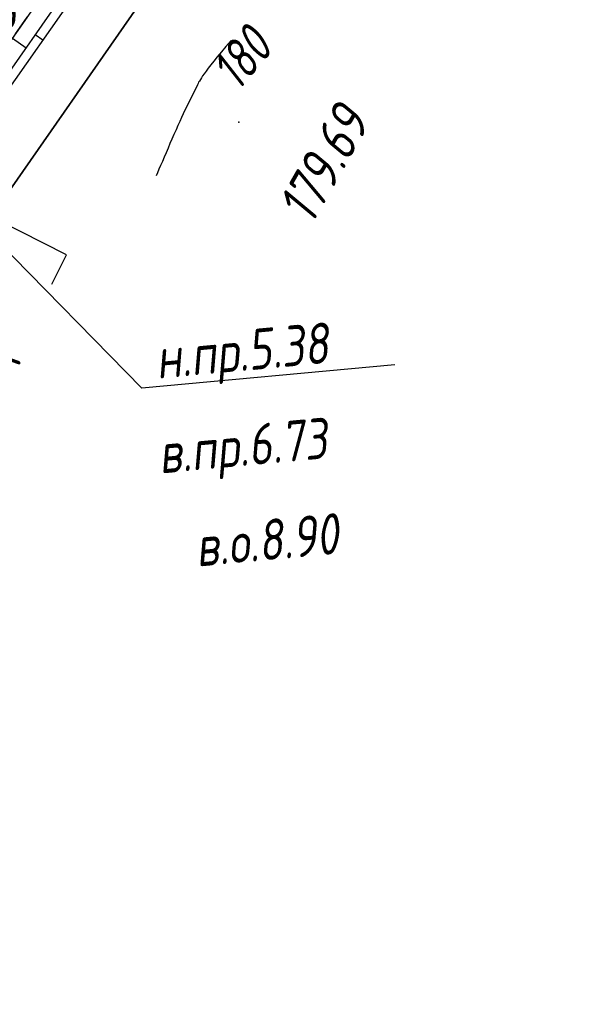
# Model space of a CAD drawing. Header units: millimetres. Extents: x 1808 to 2912, y -1045 to 155.
# Tile 18 of 43: x 2839 to 2867, y -930 to -882. Entities that reach past the tile are written whole.
import ezdxf

# ---------------------------------------------------------------- set-up
doc = ezdxf.new("R2010")
doc.units = ezdxf.units.MM
doc.linetypes.add('CONTI', pattern=[0])
for name, color, linetype, lineweight in [('10', 1, 'Continuous', 35), ('КОПИЯ_ОСЬ_13_ОТКОСЫ', 7, 'Continuous', 30), ('ОСЬ_ВЕРХ_ПОКРЫТИЯ_ГРАНИЦЫ_ПОЛОС', 7, 'Continuous', 30), ('ОСЬ_ВЕРХ_ПОКРЫТИЯ_ОСЬ', 1, 'Continuous', 30), ('Ось_примыкания', 1, 'Continuous', 35)]:
    doc.layers.add(name, color=color, linetype=linetype, lineweight=lineweight)
for name, color, linetype in [('GOR_BDEFAULT', 212, 'CONTI'), ('NAD_MDEFAULT', 7, 'CONTI'), ('PI_OTDEFAULT', 172, 'CONTI'), ('PI_TTDEFAULT', 5, 'CONTI'), ('SIT_LDEFAULT', 7, 'CONTI')]:
    doc.layers.add(name, color=color, linetype=linetype)
doc.styles.add('eskd', font='isocpeur.ttf', dxfattribs={"width": 1.2, "height": 2})
doc.styles.add('SHRFT', font='isocpeui.ttf')

msp = doc.modelspace()

# ---------------------------------------------------------------- linework, layer by layer
at = {"layer": '10'}
msp.add_lwpolyline([(2299.114, -815.871), (2381.606, -830.694), (2442.031, -843.61), (2469.156, -847.431), (2465.222, -856.384), (2470.699, -857.691), (2519.43, -865.268), (2565.26, -865.7), (2570.108, -856.093), (2626.948, -857.048), (2650.096, -861.16), (2654.285, -862.347), (2713.343, -882.861), (2750.843, -898.867), (2750.843, -898.867), (2750.843, -898.867), (2750.843, -898.867), (2793.321, -919.798), (2792.927, -922.622), (2811.069, -930.469), (2878.299, -834.078)], dxfattribs=at)
at = {"layer": 'GOR_BDEFAULT', "color": 212, "elevation": 180, "flags": 128}
msp.add_lwpolyline([(2849.821, -883.156), (2849.566, -883.457), (2849.348, -883.724), (2849.145, -883.963), (2848.976, -884.178), (2848.832, -884.366), (2848.703, -884.526), (2848.597, -884.671), (2848.504, -884.797), (2848.425, -884.905), (2848.368, -884.997), (2848.314, -885.078), (2848.271, -885.152), (2848.229, -885.216), (2848.198, -885.282), (2848.168, -885.337), (2847.467, -886.759), (2847.383, -886.948), (2847.3, -887.136), (2847.204, -887.343), (2847.117, -887.551), (2847.018, -887.778), (2846.918, -888.004), (2846.82, -888.221), (2846.73, -888.449), (2846.63, -888.675), (2846.532, -888.892), (2846.445, -889.1), (2846.36, -889.298), (2846.279, -889.477), (2846.207, -889.658), (2846.141, -889.809)], dxfattribs=at)
at = {"layer": 'PI_TTDEFAULT', "color": 5}
msp.add_point((2850.197, -887.168, 179.688), dxfattribs=at)
at = {"layer": 'SIT_LDEFAULT', "color": 7}
for p, q in [((2845.438, -900.221), (2836.577, -891.198)), ((2841.74, -893.689), (2837.576, -891.583)), ((2841.017, -895.117), (2841.74, -893.689)), ((2857.878, -899.079), (2845.438, -900.221))]:
    msp.add_line(p, q, dxfattribs=at)
at = {"layer": 'КОПИЯ_ОСЬ_13_ОТКОСЫ'}
for points in [[(2838.085, -884.476), (2845.712, -873.559)], [(2837.115, -887.291), (2842.856, -879.085)], [(2837.115, -887.291), (2842.856, -879.085)], [(2837.484, -887.55), (2843.246, -879.358)], [(2840.58, -883.155), (2840.2, -882.888)], [(2839.08, -883.057), (2839.752, -883.528)]]:
    msp.add_lwpolyline(points, dxfattribs=at)
at = {"layer": 'ОСЬ_ВЕРХ_ПОКРЫТИЯ_ГРАНИЦЫ_ПОЛОС'}
msp.add_lwpolyline([(2839.235, -882.836), (2839.809, -882.017)], dxfattribs=at)
at = {"layer": 'ОСЬ_ВЕРХ_ПОКРЫТИЯ_ОСЬ'}
msp.add_lwpolyline([(2833.442, -884.994, 0.002707), (2851.992, -858.323)], format="xyb", dxfattribs=at)
at = {"layer": 'Ось_примыкания', "linetype": 'Continuous'}
for points in [[(2839.235, -882.836), (2839.809, -882.017)], [(2839.809, -882.017), (2839.235, -882.836)]]:
    msp.add_lwpolyline(points, dxfattribs=at)

# ---------------------------------------------------------------- texts
at = {"layer": 'GOR_BDEFAULT', "color": 212, "style": 'SHRFT', "width": 0.75}
msp.add_text('180', height=1.9136, rotation=49.5605, dxfattribs=at).set_placement((2850.152, -885.715, 180))
at = {"layer": 'NAD_MDEFAULT', "color": 7, "style": 'eskd', "oblique": 10, "width": 0.8}
for s, rotation, p in [('н.пр.5.96', 5.2441, (2830.853, -883.408, 180)), ('н.пр.5.38', 5.2441, (2846.204, -899.766)), ('2пр', 80.2441, (2838.515, -901.357)), ('в.пр.6.73', 5.2441, (2846.336, -904.422)), ('в.о.8.90', 5.2441, (2848.156, -908.99))]:
    msp.add_text(s, height=2, rotation=rotation, dxfattribs=at).set_placement(p)
at = {"layer": 'PI_OTDEFAULT', "color": 172, "style": 'eskd', "oblique": 10, "width": 0.8}
msp.add_text('179.69', height=2, rotation=60.2441, dxfattribs=at).set_placement((2853.773, -892.278))

doc.saveas('drawing.dxf')
